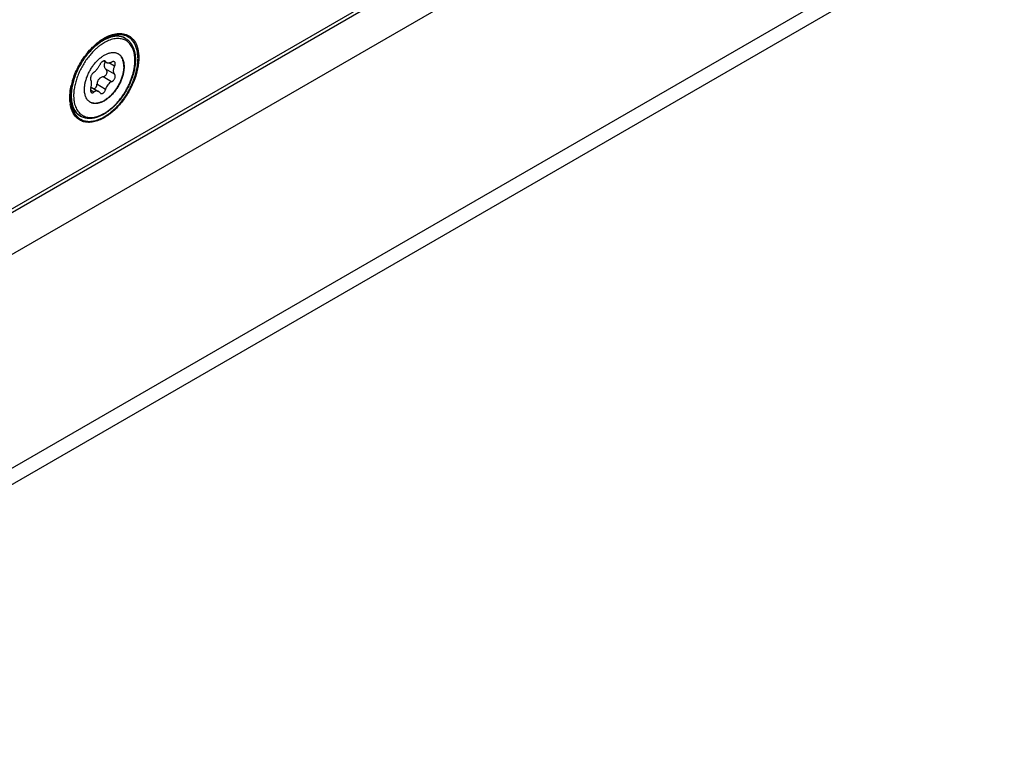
# Model space of a CAD drawing. Header units: inches. Extents: x 0 to 34, y 0 to 22.
# Tile 75 of 78: x 31.631 to 32.792, y 15.951 to 16.814. Entities that reach past the tile are written whole.
import ezdxf

# ---------------------------------------------------------------- set-up
doc = ezdxf.new("R2010")
doc.units = ezdxf.units.IN
doc.header["$LTSCALE"] = 1.87
doc.header["$MEASUREMENT"] = 0
doc.layers.get('0').update_dxf_attribs({"linetype": 'CONTINUOUS'})
doc.layers.add('02___PRT_ALL_AXES', color=7, linetype='CONTINUOUS')
doc.layers.add('COSMETIC', color=7, linetype='CONTINUOUS')

msp = doc.modelspace()

# ---------------------------------------------------------------- linework, layer by layer
at = {"color": 3, "linetype": 'CONTINUOUS'}
for p, q in [((30.9668, 16.2128), (32.7916, 17.2664)), ((32.7759, 17.2528), (30.9708, 16.2105)), ((32.7916, 17.2125), (31.0134, 16.1858)), ((31.0768, 15.9706), (32.7916, 16.9606)), ((31.0768, 15.9515), (32.7799, 16.9348)), ((31.7261, 16.7893), (31.7309, 16.7924)), ((31.7321, 16.793), (31.7359, 16.7949)), ((31.7359, 16.7949), (31.7404, 16.7965)), ((31.6909, 16.7305), (31.692, 16.7364)), ((31.6919, 16.7095), (31.6909, 16.7142))]:
    msp.add_line(p, q, dxfattribs=at)
at = {"color": 7, "linetype": 'CONTINUOUS'}
for p, q in [((31.726, 16.7871), (31.7208, 16.7831)), ((31.7303, 16.7654), (31.7336, 16.7635)), ((31.7324, 16.7647), (31.7311, 16.7655)), ((31.7324, 16.7647), (31.7319, 16.7653)), ((31.743, 16.7497), (31.7329, 16.7555)), ((31.743, 16.7592), (31.7363, 16.7631)), ((31.7396, 16.7408), (31.7294, 16.7467)), ((31.7153, 16.7345), (31.724, 16.7294)), ((31.7324, 16.7319), (31.7223, 16.7378)), ((31.7184, 16.7286), (31.7146, 16.7308)), ((31.7256, 16.728), (31.7264, 16.7272))]:
    msp.add_line(p, q, dxfattribs=at)
at = {"color": 3, "linetype": 'CONTINUOUS'}
for centre, radius, start, end in [((31.757, 16.7472), 0.0522, 118.561, 120.0058), ((31.7719, 16.7183), 0.082, 162.852, 167.2802), ((31.7328, 16.7212), 0.0425, 186.4909, 189.4788)]:
    msp.add_arc(centre, radius, start, end, dxfattribs=at)
at = {"color": 7, "linetype": 'CONTINUOUS'}
for centre, radius, start, end in [((31.7464, 16.7769), 0.0179, 66.7091, 67.2733), ((31.7464, 16.777), 0.0178, 63.206, 66.713), ((31.7464, 16.777), 0.0177, 59.9994, 63.2053), ((31.7471, 16.7766), 0.0177, 62.6185, 63.693), ((31.7471, 16.7766), 0.0177, 60.0001, 62.6186), ((31.7653, 16.7306), 0.0696, 130.6737, 132.5721), ((31.7672, 16.7288), 0.0715, 132.3477, 132.7446), ((31.7658, 16.7304), 0.0693, 130.4876, 132.3583), ((31.763, 16.7332), 0.0662, 128.7192, 130.6828), ((31.7594, 16.7378), 0.0603, 124.5899, 128.7765), ((31.7419, 16.7643), 0.011, 59.9949, 62.119), ((31.7199, 16.7262), 0.011, 237.8746, 239.9943), ((31.7118, 16.7155), 0.0177, 237.3825, 239.0245), ((31.7118, 16.7155), 0.0177, 239.0247, 239.9995)]:
    msp.add_arc(centre, radius, start, end, dxfattribs=at)
for points, knots in [([(31.7326, 16.7917), (31.7314, 16.7912), (31.7288, 16.7898), (31.7264, 16.7883), (31.7252, 16.7875)], [0, 0, 0, 0, 0.487511, 1, 1, 1, 1]), ([(31.7415, 16.794), (31.7402, 16.7938), (31.7376, 16.7931), (31.7337, 16.7916), (31.7298, 16.7896), (31.7272, 16.788), (31.726, 16.7871)], [0, 0, 0, 0, 0.228582, 0.471401, 0.728675, 1, 1, 1, 1]), ([(31.7324, 16.7922), (31.7334, 16.7926), (31.7354, 16.7934), (31.7383, 16.7942), (31.7412, 16.7948), (31.7431, 16.795), (31.7441, 16.795)], [0, 0, 0, 0, 0.264578, 0.519111, 0.763937, 1, 1, 1, 1]), ([(31.741, 16.7944), (31.7396, 16.7942), (31.7368, 16.7935), (31.734, 16.7924), (31.7326, 16.7917)], [0, 0, 0, 0, 0.483559, 1, 1, 1, 1]), ([(31.767, 16.7661), (31.767, 16.7673), (31.7669, 16.7697), (31.7665, 16.7731), (31.7659, 16.7758), (31.7652, 16.7779), (31.7645, 16.7798), (31.7635, 16.782), (31.762, 16.7844), (31.7602, 16.7865), (31.7582, 16.7883), (31.7559, 16.7898), (31.7535, 16.7908), (31.7509, 16.7915), (31.7481, 16.7918), (31.7452, 16.7918), (31.7421, 16.7914), (31.739, 16.7906), (31.737, 16.7898), (31.7359, 16.7894)], [0, 0, 0, 0, 0.075737, 0.147915, 0.21653, 0.249547, 0.281729, 0.343722, 0.402945, 0.459967, 0.515495, 0.570347, 0.625391, 0.68148, 0.73939, 0.799773, 0.86313, 0.929806, 1, 1, 1, 1]), ([(31.7533, 16.7934), (31.7524, 16.7937), (31.7505, 16.7944), (31.7474, 16.7948), (31.7443, 16.7949), (31.7421, 16.7946), (31.741, 16.7944)], [0, 0, 0, 0, 0.236258, 0.479595, 0.733316, 1, 1, 1, 1]), ([(31.755, 16.7925), (31.7545, 16.7927), (31.7535, 16.7932), (31.752, 16.7937), (31.7503, 16.7941), (31.7481, 16.7944), (31.7451, 16.7945), (31.7427, 16.7942), (31.7415, 16.794)], [0, 0, 0, 0, 0.117432, 0.235956, 0.356176, 0.478656, 0.732168, 1, 1, 1, 1]), ([(31.7441, 16.795), (31.7451, 16.795), (31.7471, 16.795), (31.75, 16.7945), (31.7527, 16.7937), (31.7545, 16.7928), (31.7553, 16.7924)], [0, 0, 0, 0, 0.258856, 0.510245, 0.756394, 1, 1, 1, 1]), ([(31.756, 16.792), (31.7565, 16.7917), (31.7574, 16.7911), (31.7587, 16.7901), (31.7599, 16.789), (31.761, 16.7879), (31.762, 16.7866), (31.7633, 16.7847), (31.7644, 16.7826), (31.7653, 16.7804), (31.7661, 16.7781), (31.7669, 16.775), (31.7674, 16.771), (31.7676, 16.7683), (31.7676, 16.7669)], [0, 0, 0, 0, 0.055592, 0.111346, 0.167479, 0.224193, 0.281662, 0.340042, 0.460087, 0.522091, 0.58554, 0.717041, 0.855166, 1, 1, 1, 1]), ([(31.7187, 16.7813), (31.7171, 16.7798), (31.714, 16.7767), (31.7097, 16.7716), (31.7058, 16.7661), (31.7022, 16.7602), (31.6991, 16.7541), (31.6965, 16.7479), (31.6945, 16.7416), (31.6935, 16.7374), (31.6931, 16.7353)], [0, 0, 0, 0, 0.121101, 0.246072, 0.373598, 0.502275, 0.630656, 0.757303, 0.88084, 1, 1, 1, 1]), ([(31.7258, 16.7835), (31.7247, 16.7827), (31.7224, 16.7809), (31.7203, 16.779), (31.7193, 16.7779)], [0, 0, 0, 0, 0.491496, 1, 1, 1, 1]), ([(31.7359, 16.7894), (31.7351, 16.789), (31.7334, 16.7882), (31.7308, 16.7869), (31.7283, 16.7853), (31.7267, 16.7842), (31.7258, 16.7835)], [0, 0, 0, 0, 0.236766, 0.482533, 0.737072, 1, 1, 1, 1]), ([(31.7193, 16.7779), (31.7178, 16.7765), (31.715, 16.7736), (31.7111, 16.7687), (31.7075, 16.7635), (31.7042, 16.758), (31.7014, 16.7523), (31.699, 16.7465), (31.6972, 16.7407), (31.6962, 16.7368), (31.6959, 16.7349)], [0, 0, 0, 0, 0.12205, 0.247527, 0.375185, 0.503708, 0.631749, 0.757976, 0.881116, 1, 1, 1, 1]), ([(31.7076, 16.7318), (31.7076, 16.7324), (31.7076, 16.7338), (31.7079, 16.7366), (31.7085, 16.7402), (31.7097, 16.7445), (31.7114, 16.7489), (31.7135, 16.7532), (31.7159, 16.7573), (31.7186, 16.7612), (31.7217, 16.7647), (31.7249, 16.7679), (31.7282, 16.7705), (31.7316, 16.7727), (31.7345, 16.774), (31.7367, 16.7747), (31.7384, 16.7751), (31.74, 16.7753), (31.7415, 16.7754), (31.743, 16.7753), (31.7444, 16.775), (31.7458, 16.7746), (31.7466, 16.7742), (31.7471, 16.774)], [0, 0, 0, 0, 0.030564, 0.062197, 0.128288, 0.197601, 0.269299, 0.342416, 0.415931, 0.488804, 0.560024, 0.628652, 0.693872, 0.755049, 0.811793, 0.838488, 0.864083, 0.888637, 0.912236, 0.935005, 0.957095, 0.978691, 1, 1, 1, 1]), ([(31.7474, 16.7738), (31.7479, 16.7735), (31.749, 16.7728), (31.7504, 16.7714), (31.7515, 16.7698), (31.7525, 16.768), (31.7533, 16.7659), (31.7538, 16.7637), (31.7542, 16.7613), (31.7542, 16.7596), (31.7542, 16.7587)], [0, 0, 0, 0, 0.108013, 0.218062, 0.332, 0.451362, 0.577272, 0.710491, 0.851435, 1, 1, 1, 1]), ([(31.7539, 16.7589), (31.7539, 16.7598), (31.7538, 16.7614), (31.7535, 16.7637), (31.753, 16.7659), (31.7523, 16.7679), (31.7514, 16.7697), (31.7503, 16.7713), (31.749, 16.7727), (31.748, 16.7734), (31.7475, 16.7737)], [0, 0, 0, 0, 0.147902, 0.288537, 0.421752, 0.547897, 0.66764, 0.781961, 0.892198, 1, 1, 1, 1]), ([(31.6953, 16.7179), (31.6955, 16.7168), (31.6959, 16.7146), (31.6969, 16.7115), (31.6982, 16.7086), (31.6998, 16.7061), (31.7017, 16.7039), (31.7034, 16.7024), (31.705, 16.7013), (31.7062, 16.7006), (31.7074, 16.7001), (31.7092, 16.6994), (31.7115, 16.6989), (31.7144, 16.6986), (31.7175, 16.6988), (31.7206, 16.6993), (31.7239, 16.7003), (31.7272, 16.7016), (31.7306, 16.7034), (31.7339, 16.7054), (31.7372, 16.7079), (31.7405, 16.7106), (31.7437, 16.7136), (31.7468, 16.717), (31.7497, 16.7205), (31.7525, 16.7243), (31.7551, 16.7282), (31.7575, 16.7323), (31.7596, 16.7365), (31.7615, 16.7408), (31.7632, 16.7451), (31.7645, 16.7495), (31.7656, 16.7537), (31.7664, 16.7579), (31.7669, 16.762), (31.767, 16.7647), (31.767, 16.7661)], [0, 0, 0, 0, 0.028309, 0.055144, 0.080611, 0.104887, 0.128223, 0.150933, 0.162174, 0.173398, 0.184652, 0.195985, 0.219052, 0.242953, 0.267961, 0.294282, 0.32205, 0.351332, 0.382139, 0.414429, 0.448118, 0.483089, 0.519192, 0.556255, 0.594087, 0.632483, 0.671226, 0.710095, 0.748864, 0.787313, 0.825221, 0.862384, 0.898606, 0.933712, 0.967551, 1, 1, 1, 1]), ([(31.7676, 16.7669), (31.7676, 16.7658), (31.7675, 16.7636), (31.7672, 16.7603), (31.7667, 16.7569), (31.766, 16.7534), (31.7651, 16.7499), (31.764, 16.7464), (31.7627, 16.7428), (31.7608, 16.7382), (31.758, 16.7324), (31.7541, 16.7258), (31.7503, 16.7206), (31.7471, 16.7168), (31.7446, 16.714), (31.7421, 16.7114), (31.7394, 16.7091), (31.7367, 16.7069), (31.734, 16.7049), (31.7313, 16.7031), (31.7285, 16.7016), (31.7257, 16.7002), (31.723, 16.6992), (31.7202, 16.6984), (31.7175, 16.6978), (31.7149, 16.6975), (31.7123, 16.6975), (31.7098, 16.6977), (31.7074, 16.6983), (31.7051, 16.6991), (31.7037, 16.6998), (31.703, 16.7002)], [0, 0, 0, 0, 0.030619, 0.06223, 0.09475, 0.128109, 0.162233, 0.197025, 0.232378, 0.268178, 0.340627, 0.413396, 0.485473, 0.520953, 0.5559, 0.590208, 0.623778, 0.656521, 0.688366, 0.719253, 0.74914, 0.778006, 0.805852, 0.832701, 0.858603, 0.883635, 0.907896, 0.931515, 0.954628, 0.977394, 1, 1, 1, 1]), ([(31.7542, 16.7587), (31.7542, 16.758), (31.7542, 16.7567), (31.7539, 16.7539), (31.7533, 16.7502), (31.7521, 16.7458), (31.7504, 16.7414), (31.7483, 16.7371), (31.7458, 16.7329), (31.743, 16.729), (31.7399, 16.7255), (31.7372, 16.7229), (31.7349, 16.721), (31.7332, 16.7197), (31.7315, 16.7186), (31.7298, 16.7177), (31.7281, 16.7168), (31.7264, 16.7162), (31.7247, 16.7157), (31.7231, 16.7153), (31.7215, 16.7151), (31.7199, 16.7151), (31.7184, 16.7152), (31.717, 16.7155), (31.7157, 16.716), (31.7148, 16.7164), (31.7144, 16.7167)], [0, 0, 0, 0, 0.030656, 0.062393, 0.12872, 0.198294, 0.270255, 0.343615, 0.417331, 0.490339, 0.561611, 0.630193, 0.663225, 0.695291, 0.72632, 0.756255, 0.78506, 0.812717, 0.839237, 0.864654, 0.889035, 0.912479, 0.935119, 0.957118, 0.978673, 1, 1, 1, 1]), ([(31.7539, 16.7589), (31.7539, 16.7583), (31.7538, 16.7569), (31.7536, 16.7541), (31.753, 16.7505), (31.7518, 16.7462), (31.7501, 16.7418), (31.748, 16.7376), (31.7456, 16.7334), (31.7429, 16.7296), (31.7399, 16.726), (31.7367, 16.7229), (31.7339, 16.7207), (31.7316, 16.7191), (31.7299, 16.7181), (31.7282, 16.7173), (31.7265, 16.7166), (31.7249, 16.716), (31.7232, 16.7156), (31.7216, 16.7154), (31.7201, 16.7153), (31.7186, 16.7154), (31.7172, 16.7156), (31.7158, 16.716), (31.715, 16.7164), (31.7145, 16.7166)], [0, 0, 0, 0, 0.030526, 0.062118, 0.12812, 0.197331, 0.268925, 0.341946, 0.415381, 0.488198, 0.55939, 0.628025, 0.69329, 0.724464, 0.754575, 0.783581, 0.811462, 0.838217, 0.863875, 0.888488, 0.912144, 0.934959, 0.957083, 0.978696, 1, 1, 1, 1]), ([(31.7184, 16.7519), (31.7188, 16.7521), (31.7194, 16.7526), (31.7204, 16.7535), (31.7214, 16.7545), (31.7223, 16.7556), (31.7232, 16.7569), (31.7241, 16.7581), (31.7249, 16.7594), (31.7254, 16.7603), (31.7256, 16.7607)], [0, 0, 0, 0, 0.104909, 0.219428, 0.342005, 0.470751, 0.603355, 0.737336, 0.870331, 1, 1, 1, 1]), ([(31.7319, 16.7653), (31.7318, 16.7654), (31.7316, 16.7655), (31.7313, 16.7655), (31.7309, 16.7655), (31.7305, 16.7654), (31.7301, 16.7653), (31.7296, 16.7651), (31.7292, 16.7649), (31.7287, 16.7646), (31.7283, 16.7642), (31.7276, 16.7637), (31.7269, 16.7629), (31.7262, 16.7619), (31.7258, 16.7611), (31.7256, 16.7607)], [0, 0, 0, 0, 0.038298, 0.078883, 0.122865, 0.170954, 0.22352, 0.280622, 0.342103, 0.407601, 0.476629, 0.548579, 0.698365, 0.850962, 1, 1, 1, 1]), ([(31.7294, 16.7467), (31.7299, 16.7468), (31.7308, 16.7471), (31.7321, 16.748), (31.7331, 16.7491), (31.7337, 16.7502), (31.734, 16.7511), (31.7342, 16.7519), (31.7342, 16.7526), (31.7341, 16.7533), (31.7339, 16.7539), (31.7337, 16.7545), (31.7333, 16.7551), (31.733, 16.7554), (31.7329, 16.7555)], [0, 0, 0, 0, 0.126927, 0.257633, 0.390323, 0.521861, 0.586299, 0.649327, 0.710796, 0.770711, 0.829224, 0.886676, 0.943489, 1, 1, 1, 1]), ([(31.7322, 16.7643), (31.732, 16.764), (31.7316, 16.7633), (31.7312, 16.7625), (31.7309, 16.7618), (31.7308, 16.7611), (31.7307, 16.7605), (31.7307, 16.7602)], [0, 0, 0, 0, 0.260587, 0.513208, 0.636922, 0.759219, 1, 1, 1, 1]), ([(31.7307, 16.7602), (31.7307, 16.7597), (31.7308, 16.7591), (31.731, 16.7583), (31.7314, 16.7575), (31.732, 16.7565), (31.7325, 16.7558), (31.7329, 16.7555)], [0, 0, 0, 0, 0.246188, 0.369777, 0.493962, 0.744901, 1, 1, 1, 1]), ([(31.7324, 16.7647), (31.7325, 16.7646), (31.7327, 16.7643), (31.7329, 16.764), (31.7332, 16.7637), (31.7335, 16.7636), (31.7336, 16.7635)], [0, 0, 0, 0, 0.253876, 0.502359, 0.749576, 1, 1, 1, 1]), ([(31.7336, 16.7635), (31.7338, 16.7634), (31.7341, 16.7632), (31.7348, 16.7631), (31.7355, 16.763), (31.7362, 16.763), (31.737, 16.7632), (31.7379, 16.7634), (31.7387, 16.7637), (31.7393, 16.7639), (31.7396, 16.7641)], [0, 0, 0, 0, 0.095939, 0.198362, 0.309052, 0.428992, 0.558444, 0.697211, 0.844739, 1, 1, 1, 1]), ([(31.7428, 16.7643), (31.7427, 16.7643), (31.7424, 16.7644), (31.742, 16.7646), (31.7414, 16.7646), (31.7409, 16.7645), (31.7403, 16.7644), (31.7399, 16.7642), (31.7396, 16.7641)], [0, 0, 0, 0, 0.105482, 0.214616, 0.448728, 0.575995, 0.710488, 1, 1, 1, 1]), ([(31.743, 16.7592), (31.7428, 16.7588), (31.7424, 16.7579), (31.7419, 16.7566), (31.7416, 16.7552), (31.7415, 16.7544), (31.7415, 16.7539)], [0, 0, 0, 0, 0.265444, 0.521528, 0.766618, 1, 1, 1, 1]), ([(31.743, 16.7592), (31.7432, 16.7594), (31.7434, 16.76), (31.7437, 16.7608), (31.7438, 16.7615), (31.7439, 16.7622), (31.7438, 16.7629), (31.7436, 16.7635), (31.7433, 16.7639), (31.743, 16.7641), (31.7428, 16.7642), (31.7428, 16.7643)], [0, 0, 0, 0, 0.156705, 0.305768, 0.445052, 0.573529, 0.691088, 0.799066, 0.900469, 0.950184, 1, 1, 1, 1]), ([(31.7184, 16.7519), (31.7183, 16.7518), (31.718, 16.7515), (31.7175, 16.7511), (31.7171, 16.7506), (31.7165, 16.7498), (31.7158, 16.7488), (31.7153, 16.7477), (31.715, 16.7468), (31.7148, 16.7461), (31.7147, 16.7455), (31.7146, 16.7449), (31.7146, 16.7443), (31.7147, 16.7438), (31.7148, 16.7434), (31.7149, 16.7431), (31.715, 16.743)], [0, 0, 0, 0, 0.057531, 0.119964, 0.186507, 0.256341, 0.401988, 0.548646, 0.619729, 0.687944, 0.752402, 0.812347, 0.867207, 0.916683, 0.960811, 1, 1, 1, 1]), ([(31.7294, 16.7467), (31.7289, 16.7466), (31.728, 16.7463), (31.7268, 16.7458), (31.726, 16.7452), (31.7252, 16.7446), (31.7243, 16.7437), (31.7236, 16.7426), (31.7231, 16.7416), (31.7227, 16.7407), (31.7224, 16.7394), (31.7223, 16.7383), (31.7223, 16.7378)], [0, 0, 0, 0, 0.121015, 0.243325, 0.304948, 0.366863, 0.49148, 0.617265, 0.68062, 0.744212, 0.871935, 1, 1, 1, 1]), ([(31.7396, 16.7408), (31.74, 16.741), (31.7406, 16.7413), (31.7413, 16.7419), (31.742, 16.7426), (31.7428, 16.7436), (31.7434, 16.7449), (31.7438, 16.7462), (31.7439, 16.7474), (31.7438, 16.7482), (31.7436, 16.7487), (31.7434, 16.7492), (31.7431, 16.7495), (31.743, 16.7497)], [0, 0, 0, 0, 0.124298, 0.190152, 0.25782, 0.396132, 0.534068, 0.666256, 0.78847, 0.84527, 0.899188, 0.950594, 1, 1, 1, 1]), ([(31.7415, 16.7539), (31.7415, 16.7535), (31.7416, 16.7527), (31.7419, 16.7516), (31.7424, 16.7505), (31.7428, 16.7499), (31.743, 16.7497)], [0, 0, 0, 0, 0.266091, 0.519903, 0.763568, 1, 1, 1, 1]), ([(31.6924, 16.7356), (31.692, 16.7338), (31.6915, 16.7302), (31.6913, 16.7266), (31.6913, 16.7248)], [0, 0, 0, 0, 0.512933, 1, 1, 1, 1]), ([(31.6931, 16.7353), (31.6927, 16.7334), (31.6922, 16.7298), (31.692, 16.7262), (31.692, 16.7244)], [0, 0, 0, 0, 0.512995, 1, 1, 1, 1]), ([(31.6959, 16.7349), (31.6955, 16.7331), (31.695, 16.7296), (31.6948, 16.7261), (31.6948, 16.7244)], [0, 0, 0, 0, 0.512994, 1, 1, 1, 1]), ([(31.715, 16.7335), (31.7149, 16.7332), (31.7148, 16.7326), (31.7146, 16.7317), (31.7146, 16.7309), (31.7147, 16.7302), (31.7148, 16.7295), (31.7151, 16.7289), (31.7153, 16.7285), (31.7156, 16.7282), (31.7157, 16.7281), (31.7158, 16.7281)], [0, 0, 0, 0, 0.156739, 0.308136, 0.451184, 0.583773, 0.704429, 0.812837, 0.910235, 0.955821, 1, 1, 1, 1]), ([(31.7159, 16.7391), (31.7159, 16.7395), (31.7158, 16.7403), (31.7157, 16.7413), (31.7154, 16.7422), (31.7152, 16.7428), (31.715, 16.743)], [0, 0, 0, 0, 0.296564, 0.562118, 0.795782, 1, 1, 1, 1]), ([(31.715, 16.7335), (31.7151, 16.734), (31.7154, 16.7349), (31.7157, 16.7364), (31.7158, 16.7378), (31.7159, 16.7387), (31.7159, 16.7391)], [0, 0, 0, 0, 0.265939, 0.524167, 0.770243, 1, 1, 1, 1]), ([(31.7186, 16.7325), (31.7189, 16.7326), (31.7194, 16.7327), (31.72, 16.7331), (31.7207, 16.7336), (31.7212, 16.7343), (31.7216, 16.7351), (31.7221, 16.7362), (31.7222, 16.7372), (31.7223, 16.7378)], [0, 0, 0, 0, 0.107273, 0.219535, 0.33788, 0.462382, 0.592266, 0.726209, 1, 1, 1, 1]), ([(31.7396, 16.7408), (31.7387, 16.7405), (31.7371, 16.7395), (31.735, 16.7374), (31.7334, 16.7349), (31.7327, 16.7329), (31.7324, 16.7319)], [0, 0, 0, 0, 0.232638, 0.481422, 0.740007, 1, 1, 1, 1]), ([(31.6913, 16.7248), (31.6913, 16.7234), (31.6914, 16.7208), (31.692, 16.7169), (31.6928, 16.7132), (31.6941, 16.7099), (31.6956, 16.707), (31.6972, 16.7048), (31.6987, 16.7033), (31.6998, 16.7023), (31.701, 16.7014), (31.7019, 16.7008), (31.7023, 16.7006)], [0, 0, 0, 0, 0.148557, 0.289452, 0.422641, 0.548537, 0.667874, 0.781791, 0.837226, 0.891911, 0.946084, 1, 1, 1, 1]), ([(31.692, 16.7244), (31.692, 16.7231), (31.6921, 16.7205), (31.6926, 16.7167), (31.6934, 16.7132), (31.6946, 16.71), (31.6961, 16.7071), (31.6976, 16.7049), (31.6989, 16.7034), (31.7, 16.7023), (31.7011, 16.7014), (31.7019, 16.7008), (31.7023, 16.7006)], [0, 0, 0, 0, 0.14795, 0.28851, 0.421694, 0.547816, 0.667516, 0.781795, 0.837354, 0.892094, 0.946233, 1, 1, 1, 1]), ([(31.6948, 16.7244), (31.6948, 16.7239), (31.6949, 16.7217), (31.6951, 16.7195), (31.6953, 16.7179)], [0, 0, 0, 0, 0.258231, 1, 1, 1, 1]), ([(31.7141, 16.7169), (31.7135, 16.7172), (31.7126, 16.7179), (31.7112, 16.7193), (31.7101, 16.7209), (31.7092, 16.7227), (31.7085, 16.7247), (31.7079, 16.7269), (31.7076, 16.7293), (31.7076, 16.7309), (31.7076, 16.7318)], [0, 0, 0, 0, 0.107847, 0.218028, 0.332245, 0.451891, 0.577979, 0.711196, 0.851911, 1, 1, 1, 1]), ([(31.7158, 16.7281), (31.7159, 16.728), (31.7161, 16.7279), (31.7164, 16.7279), (31.7167, 16.7279), (31.7171, 16.7279), (31.7174, 16.728), (31.7179, 16.7282), (31.7182, 16.7284), (31.7184, 16.7286)], [0, 0, 0, 0, 0.108967, 0.218382, 0.33086, 0.448671, 0.573605, 0.706918, 1, 1, 1, 1]), ([(31.724, 16.7294), (31.7238, 16.7296), (31.7233, 16.7298), (31.7227, 16.73), (31.722, 16.73), (31.7213, 16.73), (31.7205, 16.7298), (31.7198, 16.7295), (31.7191, 16.7291), (31.7187, 16.7288), (31.7184, 16.7286)], [0, 0, 0, 0, 0.118302, 0.234628, 0.350983, 0.469509, 0.592218, 0.720831, 0.856595, 1, 1, 1, 1]), ([(31.7256, 16.728), (31.7254, 16.7283), (31.7249, 16.7288), (31.7243, 16.7293), (31.724, 16.7294)], [0, 0, 0, 0, 0.515464, 1, 1, 1, 1]), ([(31.7264, 16.7272), (31.7265, 16.7271), (31.7268, 16.727), (31.7272, 16.7269), (31.7276, 16.7269), (31.7281, 16.7269), (31.7285, 16.727), (31.7292, 16.7273), (31.7299, 16.7278), (31.7308, 16.7286), (31.7315, 16.7296), (31.7321, 16.7307), (31.7323, 16.7315), (31.7324, 16.7319)], [0, 0, 0, 0, 0.048236, 0.096642, 0.146128, 0.197466, 0.251261, 0.307903, 0.430105, 0.563694, 0.705925, 0.85284, 1, 1, 1, 1]), ([(31.7023, 16.7006), (31.7015, 16.701), (31.7, 16.702), (31.698, 16.7039), (31.6961, 16.706), (31.6946, 16.7085), (31.6933, 16.7112), (31.6923, 16.7141), (31.6915, 16.7172), (31.6911, 16.7193), (31.691, 16.7204)], [0, 0, 0, 0, 0.114462, 0.230003, 0.347791, 0.468791, 0.593877, 0.723778, 0.859075, 1, 1, 1, 1])]:
    msp.add_open_spline(points, degree=3, knots=knots, dxfattribs=at)
at = {"color": 3, "linetype": 'CONTINUOUS'}
for points, knots in [([(31.7404, 16.7965), (31.7429, 16.7973), (31.7479, 16.7983), (31.7552, 16.7975), (31.7616, 16.7945), (31.7648, 16.7911), (31.7661, 16.7892)], [0, 0, 0, 0, 0.275894, 0.524156, 0.759315, 1, 1, 1, 1]), ([(31.7086, 16.7717), (31.7092, 16.7726), (31.7118, 16.776), (31.7147, 16.7793), (31.717, 16.7815)], [0, 0, 0, 0, 0.254348, 1, 1, 1, 1]), ([(31.717, 16.7815), (31.7177, 16.7822), (31.7206, 16.785), (31.7237, 16.7875), (31.7261, 16.7893)], [0, 0, 0, 0, 0.257771, 1, 1, 1, 1]), ([(31.7661, 16.7892), (31.7702, 16.7835), (31.772, 16.7737), (31.7713, 16.7625), (31.7699, 16.7534), (31.7664, 16.7419), (31.76, 16.7287), (31.7517, 16.7164), (31.742, 16.7061), (31.7347, 16.7007), (31.7309, 16.6985)], [0, 0, 0, 0, 0.199534, 0.259617, 0.323162, 0.458342, 0.599849, 0.741302, 0.876575, 1, 1, 1, 1]), ([(31.6936, 16.7425), (31.6952, 16.7477), (31.6994, 16.7579), (31.7052, 16.7673), (31.7086, 16.7717)], [0, 0, 0, 0, 0.495842, 1, 1, 1, 1]), ([(31.6906, 16.7164), (31.6904, 16.7175), (31.6901, 16.7222), (31.6904, 16.7269), (31.6909, 16.7305)], [0, 0, 0, 0, 0.236541, 1, 1, 1, 1]), ([(31.7309, 16.6985), (31.7288, 16.6973), (31.7247, 16.6953), (31.7183, 16.6933), (31.7123, 16.6927), (31.7066, 16.6935), (31.7016, 16.6957), (31.6973, 16.6992), (31.694, 16.7039), (31.6925, 16.7076), (31.6919, 16.7095)], [0, 0, 0, 0, 0.150379, 0.288373, 0.414239, 0.530676, 0.642173, 0.754234, 0.87214, 1, 1, 1, 1])]:
    msp.add_open_spline(points, degree=3, knots=knots, dxfattribs=at)
at = {"layer": '02___PRT_ALL_AXES', "color": 7, "linetype": 'CONTINUOUS'}
for p, q in [((31.7324, 16.7922), (31.7312, 16.7917)), ((31.756, 16.792), (31.7553, 16.7924)), ((31.703, 16.7002), (31.7023, 16.7006))]:
    msp.add_line(p, q, dxfattribs=at)
at = {"layer": 'COSMETIC', "color": 7, "linetype": 'CONTINUOUS'}
for p, q in [((31.7367, 16.794), (31.7325, 16.7921)), ((31.7416, 16.7957), (31.7367, 16.794)), ((31.7186, 16.7818), (31.7155, 16.7787)), ((31.7202, 16.7833), (31.7186, 16.7818)), ((31.7251, 16.7873), (31.7202, 16.7833)), ((31.6912, 16.7242), (31.6911, 16.7223)), ((31.6911, 16.7223), (31.6912, 16.7205)), ((31.6912, 16.7205), (31.6912, 16.7204)), ((31.6912, 16.7204), (31.6913, 16.7185))]:
    msp.add_line(p, q, dxfattribs=at)
for points, knots in [([(31.7325, 16.7921), (31.7324, 16.792), (31.7321, 16.7918), (31.7318, 16.7917), (31.7316, 16.7915), (31.7315, 16.7915), (31.7314, 16.7915), (31.7313, 16.7914), (31.7312, 16.7913), (31.731, 16.7912), (31.7307, 16.791), (31.7304, 16.7909), (31.7301, 16.7907), (31.7298, 16.7905), (31.7294, 16.7903), (31.7291, 16.7901), (31.7289, 16.79), (31.7287, 16.7898), (31.7284, 16.7896), (31.728, 16.7894), (31.7277, 16.7892), (31.7274, 16.789), (31.7271, 16.7888), (31.7268, 16.7886), (31.7266, 16.7884), (31.7265, 16.7883), (31.7263, 16.7882), (31.726, 16.788), (31.7256, 16.7877), (31.7253, 16.7874), (31.7251, 16.7873)], [0, 0, 0, 0, 0.0625, 0.125, 0.140625, 0.15625, 0.164062, 0.171875, 0.1875, 0.21875, 0.25, 0.3125, 0.34375, 0.375, 0.4375, 0.46875, 0.5, 0.53125, 0.5625, 0.625, 0.65625, 0.6875, 0.75, 0.78125, 0.8125, 0.828125, 0.84375, 0.875, 0.9375, 1, 1, 1, 1]), ([(31.7707, 16.7682), (31.7706, 16.7688), (31.7705, 16.77), (31.7704, 16.7714), (31.7702, 16.7726), (31.7702, 16.7735), (31.7701, 16.7743), (31.77, 16.7752), (31.7699, 16.7759), (31.7699, 16.7765), (31.7698, 16.7769), (31.7698, 16.7772), (31.7698, 16.7773), (31.7698, 16.7774), (31.7698, 16.7775), (31.7697, 16.7776), (31.7697, 16.7776), (31.7697, 16.7777), (31.7697, 16.7778), (31.7696, 16.778), (31.7695, 16.7782), (31.7694, 16.7785), (31.7693, 16.7789), (31.7691, 16.7794), (31.7688, 16.7802), (31.7684, 16.7814), (31.768, 16.7827), (31.7677, 16.7835), (31.7675, 16.784), (31.7674, 16.7844), (31.7672, 16.7847), (31.7672, 16.7849), (31.7671, 16.7851), (31.7671, 16.7852), (31.767, 16.7853), (31.767, 16.7853), (31.767, 16.7854), (31.767, 16.7854), (31.7669, 16.7855), (31.7668, 16.7856), (31.7667, 16.7857), (31.7666, 16.7859), (31.7665, 16.7861), (31.7663, 16.7864), (31.7659, 16.7868), (31.7655, 16.7874), (31.7651, 16.788), (31.7647, 16.7885), (31.7642, 16.7891), (31.7639, 16.7895), (31.7636, 16.7899), (31.7634, 16.7902), (31.7632, 16.7905), (31.763, 16.7907), (31.7629, 16.7909), (31.7628, 16.791), (31.7627, 16.7911), (31.7626, 16.7912), (31.7626, 16.7913), (31.7626, 16.7913), (31.7626, 16.7913), (31.7625, 16.7914), (31.7624, 16.7914), (31.7623, 16.7915), (31.7622, 16.7916), (31.762, 16.7917), (31.7618, 16.7918), (31.7615, 16.792), (31.7612, 16.7922), (31.7608, 16.7924), (31.7604, 16.7927), (31.7598, 16.7931), (31.7593, 16.7934), (31.7587, 16.7938), (31.7582, 16.7942), (31.7577, 16.7945), (31.7574, 16.7947), (31.7572, 16.7948), (31.7571, 16.7949), (31.7569, 16.795), (31.7568, 16.795), (31.7567, 16.7951), (31.7567, 16.7951), (31.7567, 16.7951), (31.7566, 16.7951), (31.7565, 16.7951), (31.7564, 16.7952), (31.7563, 16.7952), (31.7561, 16.7952), (31.7558, 16.7953), (31.7555, 16.7954), (31.755, 16.7955), (31.7542, 16.7956), (31.7531, 16.7958), (31.752, 16.7961), (31.7512, 16.7962), (31.7508, 16.7963), (31.7505, 16.7964), (31.7502, 16.7965), (31.75, 16.7965), (31.7498, 16.7965), (31.7497, 16.7965), (31.7496, 16.7966), (31.7496, 16.7966), (31.7495, 16.7966), (31.7495, 16.7966), (31.7494, 16.7966), (31.7493, 16.7965), (31.7491, 16.7965), (31.7489, 16.7965), (31.7486, 16.7965), (31.7482, 16.7964), (31.7476, 16.7963), (31.7468, 16.7963), (31.7461, 16.7962), (31.7453, 16.7961), (31.7443, 16.796), (31.7431, 16.7958), (31.7421, 16.7957), (31.7416, 16.7957)], [0, 0, 0, 0, 0.03125, 0.0625, 0.078125, 0.09375, 0.109375, 0.125, 0.140625, 0.148438, 0.15625, 0.160156, 0.164062, 0.165039, 0.166016, 0.166992, 0.167969, 0.169922, 0.171875, 0.175781, 0.179688, 0.1875, 0.195312, 0.203125, 0.21875, 0.25, 0.28125, 0.296875, 0.304688, 0.3125, 0.320312, 0.324219, 0.328125, 0.330078, 0.332031, 0.333008, 0.333984, 0.334961, 0.335938, 0.339844, 0.34375, 0.347656, 0.351562, 0.359375, 0.375, 0.390625, 0.40625, 0.421875, 0.4375, 0.453125, 0.460938, 0.46875, 0.476562, 0.484375, 0.488281, 0.492188, 0.496094, 0.498047, 0.499023, 0.5, 0.500977, 0.501953, 0.503906, 0.507812, 0.511719, 0.515625, 0.523438, 0.53125, 0.539062, 0.546875, 0.5625, 0.578125, 0.59375, 0.609375, 0.625, 0.640625, 0.648438, 0.652344, 0.65625, 0.660156, 0.664062, 0.665039, 0.666016, 0.666992, 0.667969, 0.669922, 0.671875, 0.675781, 0.679688, 0.6875, 0.695312, 0.703125, 0.71875, 0.75, 0.78125, 0.796875, 0.804688, 0.8125, 0.820312, 0.824219, 0.828125, 0.830078, 0.832031, 0.833008, 0.833984, 0.834961, 0.835938, 0.839844, 0.84375, 0.847656, 0.851562, 0.859375, 0.875, 0.890625, 0.90625, 0.921875, 0.9375, 0.96875, 1, 1, 1, 1]), ([(31.7155, 16.7787), (31.7148, 16.7779), (31.7139, 16.7768), (31.7127, 16.7755), (31.7121, 16.7747), (31.7116, 16.7741), (31.7111, 16.7736), (31.7107, 16.7732), (31.7105, 16.7729), (31.7104, 16.7728), (31.7103, 16.7727), (31.7102, 16.7726), (31.7101, 16.7724), (31.7099, 16.7721), (31.7096, 16.7717), (31.7093, 16.7712), (31.7087, 16.7704), (31.7079, 16.7693), (31.7072, 16.7683), (31.7066, 16.7674), (31.7062, 16.7669), (31.7059, 16.7665), (31.7057, 16.7663), (31.7056, 16.7661), (31.7055, 16.766), (31.7055, 16.7659), (31.7054, 16.7657), (31.7052, 16.7654), (31.7049, 16.7649), (31.7045, 16.7642), (31.7041, 16.7636), (31.7036, 16.7627), (31.7031, 16.7618), (31.7025, 16.7609), (31.7022, 16.7603), (31.7019, 16.7599), (31.7017, 16.7596), (31.7016, 16.7593), (31.7014, 16.7591), (31.7013, 16.7589), (31.7013, 16.7587), (31.7012, 16.7585), (31.701, 16.7582), (31.7008, 16.7579), (31.7006, 16.7574), (31.7003, 16.7568), (31.6999, 16.7559), (31.6995, 16.755), (31.699, 16.7541), (31.6987, 16.7534), (31.6983, 16.7527), (31.6981, 16.7522), (31.6979, 16.7518), (31.6978, 16.7517), (31.6978, 16.7516), (31.6977, 16.7514), (31.6977, 16.7512), (31.6976, 16.7509), (31.6974, 16.7505), (31.6972, 16.7499), (31.6968, 16.749), (31.6963, 16.7478), (31.6959, 16.7466), (31.6955, 16.7457), (31.6953, 16.7451), (31.6951, 16.7446), (31.695, 16.7443), (31.6949, 16.7441), (31.6949, 16.744), (31.6949, 16.7439), (31.6948, 16.7437), (31.6947, 16.7434), (31.6946, 16.7429), (31.6944, 16.7421), (31.6942, 16.7414), (31.6939, 16.7405), (31.6935, 16.7389), (31.6931, 16.7375), (31.6928, 16.7365)], [0, 0, 0, 0, 0.0625, 0.09375, 0.109375, 0.125, 0.140625, 0.15625, 0.160156, 0.164062, 0.166016, 0.167969, 0.171875, 0.179688, 0.1875, 0.203125, 0.21875, 0.25, 0.28125, 0.296875, 0.3125, 0.320312, 0.328125, 0.332031, 0.333984, 0.335938, 0.339844, 0.34375, 0.359375, 0.375, 0.390625, 0.40625, 0.4375, 0.453125, 0.46875, 0.476562, 0.484375, 0.492188, 0.496094, 0.5, 0.503906, 0.507812, 0.515625, 0.523438, 0.53125, 0.546875, 0.5625, 0.59375, 0.609375, 0.625, 0.640625, 0.65625, 0.660156, 0.664062, 0.666016, 0.667969, 0.671875, 0.679688, 0.6875, 0.703125, 0.71875, 0.75, 0.78125, 0.796875, 0.8125, 0.820312, 0.828125, 0.832031, 0.833984, 0.835938, 0.839844, 0.84375, 0.859375, 0.875, 0.890625, 0.90625, 0.9375, 1, 1, 1, 1]), ([(31.6913, 16.7185), (31.6914, 16.7179), (31.6916, 16.7169), (31.6918, 16.7156), (31.692, 16.7146), (31.6921, 16.7137), (31.6923, 16.7129), (31.6924, 16.7122), (31.6925, 16.7117), (31.6926, 16.7113), (31.6926, 16.711), (31.6927, 16.7108), (31.6927, 16.7106), (31.6927, 16.7104), (31.6927, 16.7103), (31.6927, 16.7103), (31.6928, 16.7102), (31.6928, 16.71), (31.6929, 16.7099), (31.693, 16.7097), (31.6931, 16.7094), (31.6933, 16.7091), (31.6934, 16.7087), (31.6937, 16.7081), (31.694, 16.7075), (31.6943, 16.7067), (31.6947, 16.7059), (31.695, 16.7052), (31.6952, 16.7047), (31.6954, 16.7043), (31.6955, 16.7041), (31.6956, 16.7039), (31.6957, 16.7037), (31.6957, 16.7036), (31.6958, 16.7035), (31.6958, 16.7034), (31.6958, 16.7034), (31.6959, 16.7033), (31.6961, 16.7031), (31.6963, 16.7028), (31.6966, 16.7025), (31.6969, 16.7021), (31.6974, 16.7016), (31.6979, 16.701), (31.6984, 16.7004), (31.699, 16.6998), (31.6994, 16.6993), (31.6997, 16.6989), (31.6999, 16.6987), (31.7, 16.6986), (31.7001, 16.6984), (31.7002, 16.6983), (31.7003, 16.6983), (31.7003, 16.6982), (31.7004, 16.6982), (31.7005, 16.6981), (31.7005, 16.6981), (31.7007, 16.698), (31.701, 16.6979), (31.7013, 16.6977), (31.7016, 16.6975), (31.7021, 16.6972), (31.7026, 16.6969), (31.7033, 16.6966), (31.704, 16.6962), (31.7045, 16.6959), (31.705, 16.6956), (31.7053, 16.6955), (31.7055, 16.6954), (31.7057, 16.6953), (31.7058, 16.6952), (31.7059, 16.6951), (31.706, 16.6951), (31.706, 16.6951), (31.7061, 16.695), (31.7061, 16.695), (31.7062, 16.695), (31.7063, 16.695), (31.7064, 16.695), (31.7066, 16.6949), (31.7068, 16.6949), (31.7072, 16.6948), (31.7077, 16.6948), (31.7084, 16.6946), (31.7092, 16.6945), (31.7099, 16.6944), (31.7107, 16.6943), (31.7114, 16.6941), (31.7119, 16.6941), (31.7121, 16.694), (31.7123, 16.694), (31.7125, 16.694), (31.7127, 16.6939), (31.7128, 16.6939), (31.7128, 16.6939), (31.7128, 16.6939), (31.7129, 16.6939), (31.7129, 16.6939), (31.713, 16.6939), (31.7132, 16.6939), (31.7134, 16.694), (31.7137, 16.694), (31.714, 16.6941), (31.7145, 16.6941), (31.7151, 16.6942), (31.7158, 16.6943), (31.7167, 16.6944), (31.7176, 16.6945), (31.7184, 16.6946), (31.719, 16.6947), (31.7194, 16.6948), (31.7198, 16.6948), (31.7201, 16.6949), (31.7203, 16.6949), (31.7205, 16.6949), (31.7206, 16.695), (31.7208, 16.695), (31.721, 16.6951), (31.7213, 16.6952), (31.7217, 16.6954), (31.7223, 16.6956), (31.7231, 16.6959), (31.724, 16.6963), (31.7249, 16.6966), (31.7259, 16.697), (31.7266, 16.6973), (31.7273, 16.6975), (31.7276, 16.6977), (31.728, 16.6978), (31.7282, 16.6979), (31.7283, 16.6979), (31.7284, 16.698), (31.7285, 16.698), (31.7286, 16.6981), (31.7287, 16.6982), (31.7289, 16.6983), (31.7292, 16.6985), (31.7296, 16.6987), (31.7301, 16.699), (31.7307, 16.6994), (31.7315, 16.6999), (31.7325, 16.7005), (31.7335, 16.7011), (31.7342, 16.7016), (31.7349, 16.702), (31.7354, 16.7023), (31.7358, 16.7026), (31.7361, 16.7028), (31.7363, 16.7029), (31.7364, 16.703), (31.7365, 16.703), (31.7366, 16.7031), (31.7367, 16.7032), (31.7368, 16.7033), (31.737, 16.7034), (31.7373, 16.7037), (31.7377, 16.704), (31.7383, 16.7046), (31.7391, 16.7052), (31.74, 16.706), (31.7409, 16.7068), (31.7418, 16.7076), (31.7427, 16.7084), (31.7434, 16.709), (31.7439, 16.7094), (31.7441, 16.7095), (31.7442, 16.7097), (31.7444, 16.7098), (31.7445, 16.71), (31.7448, 16.7102), (31.745, 16.7106), (31.7454, 16.711), (31.7458, 16.7114), (31.7464, 16.7121), (31.7471, 16.7129), (31.7479, 16.7138), (31.7488, 16.7148), (31.7495, 16.7156), (31.7501, 16.7162), (31.7505, 16.7167), (31.7509, 16.7171), (31.7511, 16.7174), (31.7513, 16.7177), (31.7515, 16.7178), (31.7515, 16.7179), (31.7516, 16.718), (31.7517, 16.7181), (31.7518, 16.7182), (31.7519, 16.7185), (31.7522, 16.7188), (31.7525, 16.7193), (31.753, 16.72), (31.7537, 16.721), (31.7544, 16.7221), (31.7552, 16.7232), (31.7559, 16.7243), (31.7567, 16.7254), (31.7573, 16.7263), (31.7578, 16.7269), (31.7579, 16.7272), (31.758, 16.7273), (31.7581, 16.7274), (31.7581, 16.7275), (31.7582, 16.7276), (31.7583, 16.7277), (31.7584, 16.7279), (31.7586, 16.7283), (31.7588, 16.7288), (31.7591, 16.7294), (31.7596, 16.7302), (31.7601, 16.7312), (31.7607, 16.7324), (31.7613, 16.7335), (31.7618, 16.7345), (31.7622, 16.7353), (31.7625, 16.7359), (31.7629, 16.7365), (31.7631, 16.737), (31.7633, 16.7373), (31.7634, 16.7375), (31.7635, 16.7377), (31.7635, 16.7378), (31.7636, 16.738), (31.7637, 16.7384), (31.7639, 16.7389), (31.7642, 16.7397), (31.7646, 16.7408), (31.7651, 16.742), (31.7656, 16.7432), (31.766, 16.7445), (31.7664, 16.7455), (31.7667, 16.7463), (31.767, 16.7469), (31.7672, 16.7474), (31.7673, 16.7478), (31.7674, 16.748), (31.7674, 16.7481), (31.7674, 16.7482), (31.7675, 16.7483), (31.7675, 16.7485), (31.7676, 16.7488), (31.7676, 16.7491), (31.7677, 16.7495), (31.7679, 16.75), (31.768, 16.7508), (31.7683, 16.7518), (31.7686, 16.753), (31.7689, 16.7542), (31.7691, 16.7554), (31.7694, 16.7564), (31.7695, 16.7571), (31.7696, 16.7575), (31.7697, 16.7578), (31.7698, 16.758), (31.7698, 16.7582), (31.7698, 16.7584), (31.7699, 16.7585), (31.7699, 16.7587), (31.7699, 16.759), (31.7699, 16.7592), (31.77, 16.7596), (31.77, 16.7601), (31.77, 16.7607), (31.7701, 16.7615), (31.7702, 16.7624), (31.7703, 16.764), (31.7705, 16.7659), (31.7706, 16.7674), (31.7707, 16.7682)], [0, 0, 0, 0, 0.015625, 0.023438, 0.03125, 0.039062, 0.046875, 0.050781, 0.054688, 0.058594, 0.060547, 0.0625, 0.064453, 0.06543, 0.065918, 0.066406, 0.067383, 0.068359, 0.070312, 0.072266, 0.074219, 0.078125, 0.082031, 0.085938, 0.09375, 0.101562, 0.109375, 0.117188, 0.121094, 0.125, 0.126953, 0.128906, 0.130859, 0.131836, 0.132812, 0.133301, 0.133789, 0.134766, 0.136719, 0.140625, 0.144531, 0.148438, 0.15625, 0.164062, 0.171875, 0.179688, 0.1875, 0.191406, 0.193359, 0.195312, 0.197266, 0.198242, 0.199219, 0.200195, 0.200684, 0.201172, 0.202148, 0.203125, 0.207031, 0.210938, 0.214844, 0.21875, 0.226562, 0.234375, 0.242188, 0.25, 0.253906, 0.257812, 0.259766, 0.261719, 0.263672, 0.264648, 0.265625, 0.266113, 0.266602, 0.26709, 0.267578, 0.268555, 0.269531, 0.271484, 0.273438, 0.277344, 0.28125, 0.289062, 0.296875, 0.304688, 0.3125, 0.320312, 0.324219, 0.326172, 0.328125, 0.330078, 0.332031, 0.33252, 0.333008, 0.333252, 0.333496, 0.333984, 0.334961, 0.335938, 0.337891, 0.339844, 0.34375, 0.347656, 0.351562, 0.359375, 0.367188, 0.375, 0.382812, 0.386719, 0.390625, 0.394531, 0.396484, 0.398438, 0.400391, 0.401367, 0.402344, 0.404297, 0.40625, 0.410156, 0.414062, 0.421875, 0.429688, 0.4375, 0.445312, 0.453125, 0.457031, 0.460938, 0.462891, 0.464844, 0.46582, 0.466797, 0.467285, 0.467773, 0.46875, 0.470703, 0.472656, 0.476562, 0.480469, 0.484375, 0.492188, 0.5, 0.507812, 0.515625, 0.519531, 0.523438, 0.527344, 0.529297, 0.53125, 0.532227, 0.532715, 0.533203, 0.53418, 0.535156, 0.537109, 0.539062, 0.542969, 0.546875, 0.554688, 0.5625, 0.570312, 0.578125, 0.585938, 0.59375, 0.595703, 0.597656, 0.598633, 0.599609, 0.601562, 0.603516, 0.605469, 0.609375, 0.613281, 0.617188, 0.625, 0.632812, 0.640625, 0.648438, 0.652344, 0.65625, 0.660156, 0.662109, 0.664062, 0.665039, 0.666016, 0.666504, 0.666992, 0.667969, 0.669922, 0.671875, 0.675781, 0.679688, 0.6875, 0.695312, 0.703125, 0.710938, 0.71875, 0.726562, 0.730469, 0.731445, 0.732422, 0.73291, 0.733398, 0.733887, 0.734375, 0.736328, 0.738281, 0.742188, 0.746094, 0.75, 0.757812, 0.765625, 0.773438, 0.78125, 0.785156, 0.789062, 0.792969, 0.796875, 0.798828, 0.799805, 0.800781, 0.801758, 0.802734, 0.804688, 0.808594, 0.8125, 0.820312, 0.828125, 0.835938, 0.84375, 0.851562, 0.855469, 0.859375, 0.863281, 0.865234, 0.866211, 0.866699, 0.867188, 0.868164, 0.869141, 0.871094, 0.873047, 0.875, 0.878906, 0.882812, 0.890625, 0.898438, 0.90625, 0.914062, 0.921875, 0.925781, 0.927734, 0.929688, 0.931641, 0.932617, 0.933594, 0.93457, 0.935547, 0.9375, 0.939453, 0.941406, 0.945312, 0.949219, 0.953125, 0.960938, 0.96875, 0.984375, 1, 1, 1, 1]), ([(31.6928, 16.7365), (31.6928, 16.7363), (31.6927, 16.7357), (31.6925, 16.7351), (31.6924, 16.7346), (31.6923, 16.734), (31.6922, 16.7334), (31.6921, 16.7327), (31.692, 16.7322), (31.6919, 16.7317), (31.6918, 16.7312), (31.6917, 16.7306), (31.6917, 16.7303), (31.6916, 16.7299), (31.6916, 16.7294), (31.6915, 16.7289), (31.6915, 16.7283), (31.6914, 16.7278), (31.6914, 16.7272), (31.6913, 16.7266), (31.6913, 16.7261), (31.6912, 16.7256), (31.6912, 16.725), (31.6912, 16.7245), (31.6912, 16.7242)], [0, 0, 0, 0, 0.0625, 0.125, 0.15625, 0.1875, 0.25, 0.3125, 0.34375, 0.375, 0.4375, 0.46875, 0.5, 0.53125, 0.5625, 0.625, 0.65625, 0.6875, 0.75, 0.8125, 0.84375, 0.875, 0.9375, 1, 1, 1, 1])]:
    msp.add_open_spline(points, degree=3, knots=knots, dxfattribs=at)

doc.saveas('drawing.dxf')
